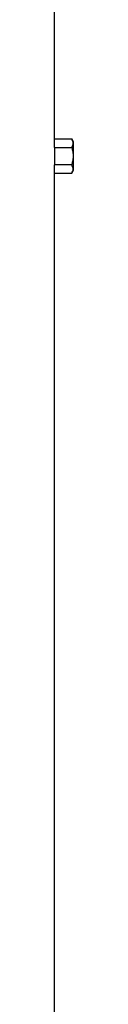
# Model space of a CAD drawing. Header units: millimetres. Extents: x 2367 to 4505, y 961 to 6343.
# Tile 8 of 11: x 4143 to 4167, y 3652 to 4902. Entities that reach past the tile are written whole.
import ezdxf

# ---------------------------------------------------------------- set-up
doc = ezdxf.new("R2010")
doc.units = ezdxf.units.MM
doc.header["$LTSCALE"] = 2

msp = doc.modelspace()

# ---------------------------------------------------------------- linework, layer by layer
at = {"color": 7, "linetype": 'Continuous', "lineweight": 25}
for p, q in [((4142.9, 4751.1), (4142.9, 4929.2)), ((4142.9, 4751.1), (4164.7, 4751.1)), ((4166.9, 4747.2), (4164.7, 4751.1)), ((4142.7, 4740.1), (4142.7, 4718.2)), ((4142.7, 4740.1), (4164.7, 4740.1)), ((4166.9, 4711.2), (4166.9, 4747.2)), ((4142.7, 4718.2), (4164.7, 4718.2)), ((4142.9, 2479.2), (4142.9, 4707.2)), ((4142.9, 4707.2), (4164.7, 4707.2)), ((4164.7, 4707.2), (4166.9, 4711.2))]:
    msp.add_line(p, q, dxfattribs=at)
for centre, start_param, end_param in [((3454.9, 4751.1), 6.255566, 6.283185), ((3454.9, 4707.2), 0, 0.02762)]:
    msp.add_ellipse(centre, major_axis=(688, 0), ratio=0.57735, start_param=start_param, end_param=end_param, dxfattribs=at)
for points, knots in [([(4164.7, 4740.1), (4165.2, 4741), (4165.6, 4741.9), (4166.2, 4743.7), (4166.4, 4744.7), (4166.4, 4746.1), (4166.3, 4746.5), (4166.2, 4747.5), (4166.1, 4747.9), (4165.6, 4749.3), (4165.2, 4750.2), (4164.7, 4751.1)], [0, 0, 0, 0, 0.25, 0.25, 0.5, 0.5, 0.625, 0.625, 0.75, 0.75, 1, 1, 1, 1]), ([(4164.7, 4740.1), (4165.2, 4738.3), (4165.6, 4736.5), (4166.2, 4732.9), (4166.4, 4731), (4166.4, 4727.3), (4166.2, 4725.4), (4165.6, 4721.8), (4165.2, 4720), (4164.7, 4718.2)], [0, 0, 0, 0, 0.25, 0.25, 0.5, 0.5, 0.75, 0.75, 1, 1, 1, 1]), ([(4164.7, 4707.2), (4165.2, 4708.1), (4165.6, 4709), (4166.2, 4710.8), (4166.4, 4711.8), (4166.4, 4713.2), (4166.3, 4713.6), (4166.2, 4714.6), (4166.1, 4715), (4165.6, 4716.4), (4165.2, 4717.3), (4164.7, 4718.2)], [0, 0, 0, 0, 0.25, 0.25, 0.5, 0.5, 0.625, 0.625, 0.75, 0.75, 1, 1, 1, 1])]:
    msp.add_open_spline(points, degree=3, knots=knots, dxfattribs=at)

doc.saveas('drawing.dxf')
